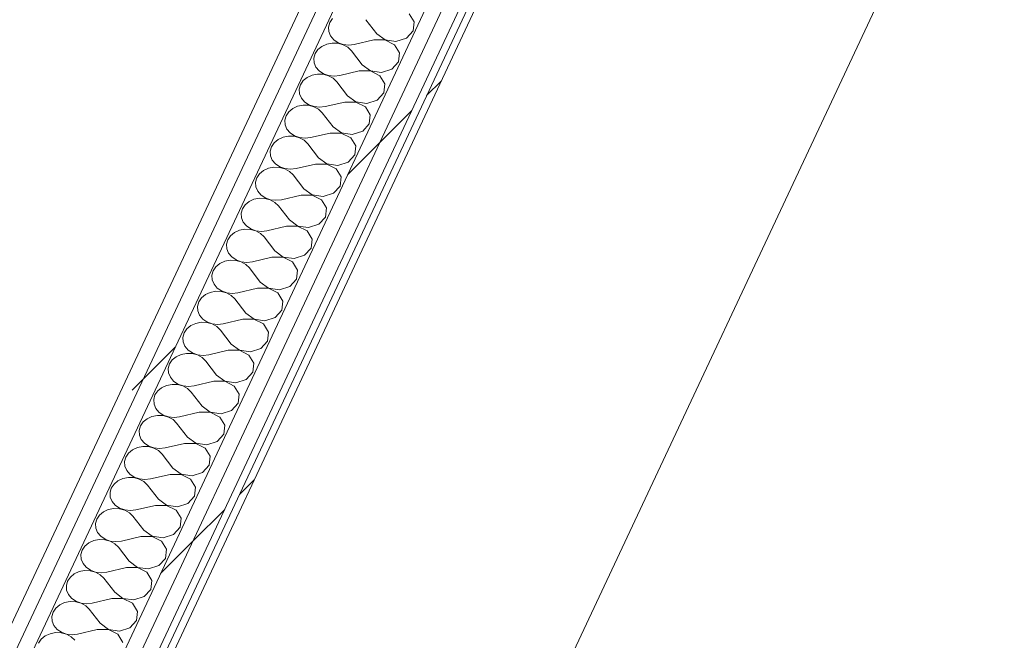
# Model space of a CAD drawing. Header units: millimetres. Extents: x -21126 to 28102, y -1237 to 9397.
# Tile 130 of 226: x -1752 to -896, y 1070 to 1609. Entities that reach past the tile are written whole.
import ezdxf

# ---------------------------------------------------------------- set-up
doc = ezdxf.new("R2010")
doc.units = ezdxf.units.MM
doc.header["$MEASUREMENT"] = 0
doc.linetypes.add('Wipeout_Contour', pattern=[1000, 0, -1000])
doc.layers.add('Nuevo_08_E_Envans secs', color=7, linetype='Continuous')
doc.layers.add('Nuevo_08_E_Envans secs_Pluma_Nº__1', color=7, linetype='Continuous', lineweight=5)
doc.layers.add('Nuevo_08_E_Envans secs_Pluma_Nº__47', color=7, linetype='Continuous', lineweight=20)
for name, color, linetype, lineweight, true_color in [('Nuevo_08_E_Envans secs_Pluma_Nº__102', 7, 'Continuous', 5, 0xcccccc), ('Nuevo_08_E_Envans secs_Pluma_Nº__171', 171, 'Continuous', 13, 0xaaaaff), ('Nuevo_08_E_Envans secs_Pluma_Nº__177', 7, 'Continuous', 15, 0xf7e046)]:
    doc.layers.add(name, color=color, linetype=linetype, lineweight=lineweight, true_color=true_color)
pattern_1 = [(45, (0, 0), (-183.848, 183.848), [195, -65]), (45, (7e-14, 183.85), (-183.848, 183.848), [195, -65])]

# ---------------------------------------------------------------- blocks, each defined once
blk = doc.blocks.new('*X48')
at = {"layer": 'Nuevo_08_E_Envans secs_Pluma_Nº__102', "color": 254, "linetype": 'Continuous', "lineweight": 5, "true_color": 0xcccccc}
for p, q in [((-1480.37, 1609.95), (-1482.72, 1606.47)), ((-1441.82, 1596.78), (-1451.24, 1608.99)), ((-1409.47, 1607.16), (-1413.8, 1614.21)), ((-1482.72, 1606.47), (-1483.82, 1602.59)), ((-1483.82, 1602.59), (-1483.58, 1598.61)), ((-1410.33, 1599.31), (-1409.47, 1607.16)), ((-1483.58, 1598.61), (-1482.02, 1594.84)), ((-1482.02, 1594.84), (-1479.25, 1591.56)), ((-1441.82, 1596.78), (-1434.63, 1591.51)), ((-1425.12, 1590.11), (-1416.12, 1592.99)), ((-1416.12, 1592.99), (-1410.33, 1599.31)), ((-1489.58, 1585.83), (-1493.02, 1583)), ((-1485.33, 1587.78), (-1489.58, 1585.83)), ((-1480.59, 1588.72), (-1485.33, 1587.78)), ((-1475.71, 1588.56), (-1480.59, 1588.72)), ((-1479.25, 1591.56), (-1475.49, 1589.02)), ((-1471.08, 1587.31), (-1475.71, 1588.56)), ((-1475.49, 1589.02), (-1471.02, 1587.42)), ((-1467.03, 1585.09), (-1471.08, 1587.31)), ((-1471.02, 1587.42), (-1466.19, 1586.88)), ((-1463.89, 1582.04), (-1467.03, 1585.09)), ((-1466.19, 1586.88), (-1461.36, 1587.43)), ((-1444.35, 1591.39), (-1461.36, 1587.43)), ((-1434.68, 1591.4), (-1444.35, 1591.39)), ((-1426.46, 1587.26), (-1434.68, 1591.4)), ((-1434.63, 1591.51), (-1425.12, 1590.11)), ((-1422.12, 1580.21), (-1426.46, 1587.26)), ((-1495.38, 1579.51), (-1496.48, 1575.64)), ((-1496.48, 1575.64), (-1496.24, 1571.66)), ((-1493.02, 1583), (-1495.38, 1579.51)), ((-1454.47, 1569.83), (-1463.89, 1582.04)), ((-1422.98, 1572.36), (-1422.12, 1580.21)), ((-1496.24, 1571.66), (-1494.67, 1567.89)), ((-1494.67, 1567.89), (-1491.91, 1564.61)), ((-1454.47, 1569.83), (-1447.28, 1564.56)), ((-1437.77, 1563.16), (-1428.78, 1566.04)), ((-1428.78, 1566.04), (-1422.98, 1572.36)), ((-1502.24, 1558.88), (-1505.67, 1556.05)), ((-1497.99, 1560.83), (-1502.24, 1558.88)), ((-1493.24, 1561.76), (-1497.99, 1560.83)), ((-1488.37, 1561.6), (-1493.24, 1561.76)), ((-1491.91, 1564.61), (-1488.15, 1562.07)), ((-1483.73, 1560.36), (-1488.37, 1561.6)), ((-1488.15, 1562.07), (-1483.68, 1560.47)), ((-1479.69, 1558.14), (-1483.73, 1560.36)), ((-1483.68, 1560.47), (-1478.84, 1559.93)), ((-1476.54, 1555.09), (-1479.69, 1558.14)), ((-1478.84, 1559.93), (-1474.01, 1560.48)), ((-1457, 1564.44), (-1474.01, 1560.48)), ((-1447.34, 1564.45), (-1457, 1564.44)), ((-1439.11, 1560.31), (-1447.34, 1564.45)), ((-1447.28, 1564.56), (-1437.77, 1563.16)), ((-1434.78, 1553.26), (-1439.11, 1560.31)), ((-1508.03, 1552.56), (-1509.13, 1548.68)), ((-1505.67, 1556.05), (-1508.03, 1552.56)), ((-1467.13, 1542.88), (-1476.54, 1555.09)), ((-1435.64, 1545.41), (-1434.78, 1553.26)), ((-1509.13, 1548.68), (-1508.89, 1544.71)), ((-1508.89, 1544.71), (-1507.33, 1540.94)), ((-1507.33, 1540.94), (-1504.56, 1537.66)), ((-1467.13, 1542.88), (-1459.94, 1537.61)), ((-1441.43, 1539.09), (-1435.64, 1545.41)), ((-1514.89, 1531.93), (-1518.33, 1529.1)), ((-1510.64, 1533.88), (-1514.89, 1531.93)), ((-1505.89, 1534.81), (-1510.64, 1533.88)), ((-1501.02, 1534.65), (-1505.89, 1534.81)), ((-1504.56, 1537.66), (-1500.8, 1535.12)), ((-1496.38, 1533.41), (-1501.02, 1534.65)), ((-1500.8, 1535.12), (-1496.33, 1533.52)), ((-1492.34, 1531.18), (-1496.38, 1533.41)), ((-1496.33, 1533.52), (-1491.5, 1532.98)), ((-1491.5, 1532.98), (-1486.67, 1533.53)), ((-1469.66, 1537.49), (-1486.67, 1533.53)), ((-1459.99, 1537.5), (-1469.66, 1537.49)), ((-1451.76, 1533.36), (-1459.99, 1537.5)), ((-1459.94, 1537.61), (-1450.43, 1536.2)), ((-1447.43, 1526.31), (-1451.76, 1533.36)), ((-1450.43, 1536.2), (-1441.43, 1539.09)), ((-1520.68, 1525.61), (-1521.78, 1521.73)), ((-1518.33, 1529.1), (-1520.68, 1525.61)), ((-1489.2, 1528.14), (-1492.34, 1531.18)), ((-1479.78, 1515.93), (-1489.2, 1528.14)), ((-1448.29, 1518.45), (-1447.43, 1526.31)), ((-1521.78, 1521.73), (-1521.54, 1517.76)), ((-1521.54, 1517.76), (-1519.98, 1513.99)), ((-1479.78, 1515.93), (-1472.59, 1510.66)), ((-1454.08, 1512.14), (-1448.29, 1518.45)), ((-1523.29, 1506.93), (-1527.54, 1504.98)), ((-1518.55, 1507.86), (-1523.29, 1506.93)), ((-1519.98, 1513.99), (-1517.21, 1510.71)), ((-1513.67, 1507.7), (-1518.55, 1507.86)), ((-1517.21, 1510.71), (-1513.45, 1508.17)), ((-1509.04, 1506.46), (-1513.67, 1507.7)), ((-1513.45, 1508.17), (-1508.98, 1506.57)), ((-1504.99, 1504.23), (-1509.04, 1506.46)), ((-1508.98, 1506.57), (-1504.15, 1506.02)), ((-1504.15, 1506.02), (-1499.32, 1506.58)), ((-1482.31, 1510.54), (-1499.32, 1506.58)), ((-1472.64, 1510.55), (-1482.31, 1510.54)), ((-1464.42, 1506.41), (-1472.64, 1510.55)), ((-1472.59, 1510.66), (-1463.08, 1509.25)), ((-1460.08, 1499.36), (-1464.42, 1506.41)), ((-1463.08, 1509.25), (-1454.08, 1512.14)), ((-1533.34, 1498.66), (-1534.44, 1494.78)), ((-1530.98, 1502.15), (-1533.34, 1498.66)), ((-1527.54, 1504.98), (-1530.98, 1502.15)), ((-1501.85, 1501.19), (-1504.99, 1504.23)), ((-1492.43, 1488.98), (-1501.85, 1501.19)), ((-1460.94, 1491.5), (-1460.08, 1499.36)), ((-1534.44, 1494.78), (-1534.2, 1490.81)), ((-1534.2, 1490.81), (-1532.63, 1487.04)), ((-1492.43, 1488.98), (-1485.24, 1483.7)), ((-1466.74, 1485.19), (-1460.94, 1491.5)), ((-1531.2, 1480.91), (-1535.95, 1479.98)), ((-1532.63, 1487.04), (-1529.87, 1483.76)), ((-1526.33, 1480.75), (-1531.2, 1480.91)), ((-1529.87, 1483.76), (-1526.11, 1481.22)), ((-1521.69, 1479.51), (-1526.33, 1480.75)), ((-1526.11, 1481.22), (-1521.64, 1479.62)), ((-1494.96, 1483.59), (-1511.97, 1479.63)), ((-1485.3, 1483.6), (-1494.96, 1483.59)), ((-1477.07, 1479.46), (-1485.3, 1483.6)), ((-1485.24, 1483.7), (-1475.73, 1482.3)), ((-1475.73, 1482.3), (-1466.74, 1485.19)), ((-1543.63, 1475.2), (-1545.99, 1471.71)), ((-1540.2, 1478.02), (-1543.63, 1475.2)), ((-1535.95, 1479.98), (-1540.2, 1478.02)), ((-1517.65, 1477.28), (-1521.69, 1479.51)), ((-1521.64, 1479.62), (-1516.8, 1479.07)), ((-1514.5, 1474.24), (-1517.65, 1477.28)), ((-1516.8, 1479.07), (-1511.97, 1479.63)), ((-1505.08, 1462.03), (-1514.5, 1474.24)), ((-1472.74, 1472.41), (-1477.07, 1479.46)), ((-1473.6, 1464.55), (-1472.74, 1472.41)), ((-1545.99, 1471.71), (-1547.09, 1467.83)), ((-1547.09, 1467.83), (-1546.85, 1463.86)), ((-1546.85, 1463.86), (-1545.29, 1460.08)), ((-1479.39, 1458.24), (-1473.6, 1464.55)), ((-1545.29, 1460.08), (-1542.52, 1456.81)), ((-1542.52, 1456.81), (-1538.76, 1454.27)), ((-1507.62, 1456.64), (-1524.62, 1452.68)), ((-1497.95, 1456.64), (-1507.62, 1456.64)), ((-1505.08, 1462.03), (-1497.9, 1456.75)), ((-1489.72, 1452.51), (-1497.95, 1456.64)), ((-1497.9, 1456.75), (-1488.39, 1455.35)), ((-1488.39, 1455.35), (-1479.39, 1458.24)), ((-1556.29, 1448.25), (-1558.64, 1444.76)), ((-1552.85, 1451.07), (-1556.29, 1448.25)), ((-1548.6, 1453.03), (-1552.85, 1451.07)), ((-1543.85, 1453.96), (-1548.6, 1453.03)), ((-1538.98, 1453.8), (-1543.85, 1453.96)), ((-1534.34, 1452.56), (-1538.98, 1453.8)), ((-1538.76, 1454.27), (-1534.29, 1452.67)), ((-1530.3, 1450.33), (-1534.34, 1452.56)), ((-1534.29, 1452.67), (-1529.46, 1452.12)), ((-1527.16, 1447.29), (-1530.3, 1450.33)), ((-1529.46, 1452.12), (-1524.62, 1452.68)), ((-1517.74, 1435.07), (-1527.16, 1447.29)), ((-1485.39, 1445.46), (-1489.72, 1452.51)), ((-1558.64, 1444.76), (-1559.74, 1440.88)), ((-1559.74, 1440.88), (-1559.5, 1436.9)), ((-1492.04, 1431.29), (-1486.25, 1437.6)), ((-1486.25, 1437.6), (-1485.39, 1445.46)), ((-1559.5, 1436.9), (-1557.94, 1433.13)), ((-1557.94, 1433.13), (-1555.17, 1429.85)), ((-1555.17, 1429.85), (-1551.41, 1427.32)), ((-1520.27, 1429.68), (-1537.28, 1425.73)), ((-1510.6, 1429.69), (-1520.27, 1429.68)), ((-1517.74, 1435.07), (-1510.55, 1429.8)), ((-1502.38, 1425.55), (-1510.6, 1429.69)), ((-1510.55, 1429.8), (-1501.04, 1428.4)), ((-1501.04, 1428.4), (-1492.04, 1431.29)), ((-1568.94, 1421.29), (-1571.3, 1417.81)), ((-1565.5, 1424.12), (-1568.94, 1421.29)), ((-1561.25, 1426.08), (-1565.5, 1424.12)), ((-1556.51, 1427.01), (-1561.25, 1426.08)), ((-1551.63, 1426.85), (-1556.51, 1427.01)), ((-1547, 1425.61), (-1551.63, 1426.85)), ((-1551.41, 1427.32), (-1546.94, 1425.72)), ((-1542.95, 1423.38), (-1547, 1425.61)), ((-1546.94, 1425.72), (-1542.11, 1425.17)), ((-1539.81, 1420.34), (-1542.95, 1423.38)), ((-1542.11, 1425.17), (-1537.28, 1425.73)), ((-1498.04, 1418.51), (-1502.38, 1425.55)), ((-1571.3, 1417.81), (-1572.4, 1413.93)), ((-1572.4, 1413.93), (-1572.16, 1409.95)), ((-1530.39, 1408.12), (-1539.81, 1420.34)), ((-1498.9, 1410.65), (-1498.04, 1418.51)), ((-1572.16, 1409.95), (-1570.59, 1406.18)), ((-1570.59, 1406.18), (-1567.83, 1402.9)), ((-1530.39, 1408.12), (-1523.2, 1402.85)), ((-1513.69, 1401.45), (-1504.7, 1404.34)), ((-1504.7, 1404.34), (-1498.9, 1410.65)), ((-1578.16, 1397.17), (-1581.59, 1394.34)), ((-1573.91, 1399.13), (-1578.16, 1397.17)), ((-1569.16, 1400.06), (-1573.91, 1399.13)), ((-1564.29, 1399.9), (-1569.16, 1400.06)), ((-1567.83, 1402.9), (-1564.07, 1400.37)), ((-1559.65, 1398.66), (-1564.29, 1399.9)), ((-1564.07, 1400.37), (-1559.6, 1398.77)), ((-1555.61, 1396.43), (-1559.65, 1398.66)), ((-1559.6, 1398.77), (-1554.76, 1398.22)), ((-1552.46, 1393.38), (-1555.61, 1396.43)), ((-1554.76, 1398.22), (-1549.93, 1398.77)), ((-1532.92, 1402.73), (-1549.93, 1398.77)), ((-1523.26, 1402.74), (-1532.92, 1402.73)), ((-1515.03, 1398.6), (-1523.26, 1402.74)), ((-1523.2, 1402.85), (-1513.69, 1401.45)), ((-1510.7, 1391.55), (-1515.03, 1398.6)), ((-1583.95, 1390.86), (-1585.05, 1386.98)), ((-1585.05, 1386.98), (-1584.81, 1383)), ((-1581.59, 1394.34), (-1583.95, 1390.86)), ((-1543.04, 1381.17), (-1552.46, 1393.38)), ((-1511.56, 1383.7), (-1510.7, 1391.55)), ((-1584.81, 1383), (-1583.25, 1379.23)), ((-1583.25, 1379.23), (-1580.48, 1375.95)), ((-1543.04, 1381.17), (-1535.86, 1375.9)), ((-1517.35, 1377.39), (-1511.56, 1383.7)), ((-1590.81, 1370.22), (-1594.25, 1367.39)), ((-1586.56, 1372.17), (-1590.81, 1370.22)), ((-1581.81, 1373.11), (-1586.56, 1372.17)), ((-1576.94, 1372.95), (-1581.81, 1373.11)), ((-1580.48, 1375.95), (-1576.72, 1373.42)), ((-1572.3, 1371.71), (-1576.94, 1372.95)), ((-1576.72, 1373.42), (-1572.25, 1371.81)), ((-1568.26, 1369.48), (-1572.3, 1371.71)), ((-1572.25, 1371.81), (-1567.42, 1371.27)), ((-1565.12, 1366.43), (-1568.26, 1369.48)), ((-1567.42, 1371.27), (-1562.58, 1371.82)), ((-1545.58, 1375.78), (-1562.58, 1371.82)), ((-1535.91, 1375.79), (-1545.58, 1375.78)), ((-1527.68, 1371.65), (-1535.91, 1375.79)), ((-1535.86, 1375.9), (-1526.35, 1374.5)), ((-1523.35, 1364.6), (-1527.68, 1371.65)), ((-1526.35, 1374.5), (-1517.35, 1377.39)), ((-1596.6, 1363.91), (-1597.7, 1360.03)), ((-1594.25, 1367.39), (-1596.6, 1363.91)), ((-1555.7, 1354.22), (-1565.12, 1366.43)), ((-1524.21, 1356.75), (-1523.35, 1364.6)), ((-1597.7, 1360.03), (-1597.46, 1356.05)), ((-1597.46, 1356.05), (-1595.9, 1352.28)), ((-1595.9, 1352.28), (-1593.13, 1349)), ((-1555.7, 1354.22), (-1548.51, 1348.95)), ((-1530, 1350.43), (-1524.21, 1356.75)), ((-1599.21, 1345.22), (-1603.46, 1343.27)), ((-1594.47, 1346.16), (-1599.21, 1345.22)), ((-1589.59, 1346), (-1594.47, 1346.16)), ((-1593.13, 1349), (-1589.37, 1346.46)), ((-1584.96, 1344.75), (-1589.59, 1346)), ((-1589.37, 1346.46), (-1584.9, 1344.86)), ((-1580.91, 1342.53), (-1584.96, 1344.75)), ((-1584.9, 1344.86), (-1580.07, 1344.32)), ((-1580.07, 1344.32), (-1575.24, 1344.87)), ((-1558.23, 1348.83), (-1575.24, 1344.87)), ((-1548.56, 1348.84), (-1558.23, 1348.83)), ((-1540.33, 1344.7), (-1548.56, 1348.84)), ((-1548.51, 1348.95), (-1539, 1347.55)), ((-1536, 1337.65), (-1540.33, 1344.7)), ((-1539, 1347.55), (-1530, 1350.43)), ((-1609.26, 1336.95), (-1610.36, 1333.08)), ((-1606.9, 1340.44), (-1609.26, 1336.95)), ((-1603.46, 1343.27), (-1606.9, 1340.44)), ((-1577.77, 1339.48), (-1580.91, 1342.53)), ((-1568.35, 1327.27), (-1577.77, 1339.48)), ((-1536.86, 1329.8), (-1536, 1337.65)), ((-1610.36, 1333.08), (-1610.12, 1329.1)), ((-1610.12, 1329.1), (-1608.55, 1325.33)), ((-1568.35, 1327.27), (-1561.16, 1322)), ((-1542.66, 1323.48), (-1536.86, 1329.8)), ((-1611.87, 1318.27), (-1616.12, 1316.32)), ((-1607.12, 1319.2), (-1611.87, 1318.27)), ((-1608.55, 1325.33), (-1605.79, 1322.05)), ((-1602.25, 1319.04), (-1607.12, 1319.2)), ((-1605.79, 1322.05), (-1602.02, 1319.51)), ((-1597.61, 1317.8), (-1602.25, 1319.04)), ((-1602.02, 1319.51), (-1597.56, 1317.91)), ((-1593.57, 1315.58), (-1597.61, 1317.8)), ((-1597.56, 1317.91), (-1592.72, 1317.37)), ((-1592.72, 1317.37), (-1587.89, 1317.92)), ((-1570.88, 1321.88), (-1587.89, 1317.92)), ((-1561.22, 1321.89), (-1570.88, 1321.88)), ((-1552.99, 1317.75), (-1561.22, 1321.89)), ((-1561.16, 1322), (-1551.65, 1320.6)), ((-1551.65, 1320.6), (-1542.66, 1323.48)), ((-1621.91, 1310), (-1623.01, 1306.12)), ((-1619.55, 1313.49), (-1621.91, 1310)), ((-1616.12, 1316.32), (-1619.55, 1313.49)), ((-1590.42, 1312.53), (-1593.57, 1315.58)), ((-1581, 1300.32), (-1590.42, 1312.53)), ((-1548.66, 1310.7), (-1552.99, 1317.75)), ((-1549.52, 1302.85), (-1548.66, 1310.7)), ((-1623.01, 1306.12), (-1622.77, 1302.15)), ((-1622.77, 1302.15), (-1621.21, 1298.38)), ((-1555.31, 1296.53), (-1549.52, 1302.85)), ((-1619.77, 1292.25), (-1624.52, 1291.32)), ((-1621.21, 1298.38), (-1618.44, 1295.1)), ((-1614.9, 1292.09), (-1619.77, 1292.25)), ((-1618.44, 1295.1), (-1614.68, 1292.56)), ((-1614.68, 1292.56), (-1610.21, 1290.96)), ((-1583.54, 1294.93), (-1600.54, 1290.97)), ((-1573.87, 1294.94), (-1583.54, 1294.93)), ((-1581, 1300.32), (-1573.82, 1295.05)), ((-1565.64, 1290.8), (-1573.87, 1294.94)), ((-1573.82, 1295.05), (-1564.31, 1293.64)), ((-1564.31, 1293.64), (-1555.31, 1296.53)), ((-1632.21, 1286.54), (-1634.56, 1283.05)), ((-1628.77, 1289.37), (-1632.21, 1286.54)), ((-1624.52, 1291.32), (-1628.77, 1289.37)), ((-1610.26, 1290.85), (-1614.9, 1292.09)), ((-1606.22, 1288.62), (-1610.26, 1290.85)), ((-1610.21, 1290.96), (-1605.38, 1290.42)), ((-1603.08, 1285.58), (-1606.22, 1288.62)), ((-1605.38, 1290.42), (-1600.54, 1290.97)), ((-1593.66, 1273.37), (-1603.08, 1285.58)), ((-1561.31, 1283.75), (-1565.64, 1290.8)), ((-1562.17, 1275.89), (-1561.31, 1283.75)), ((-1634.56, 1283.05), (-1635.66, 1279.17)), ((-1635.66, 1279.17), (-1635.42, 1275.2)), ((-1635.42, 1275.2), (-1633.86, 1271.43)), ((-1567.96, 1269.58), (-1562.17, 1275.89)), ((-1633.86, 1271.43), (-1631.09, 1268.15)), ((-1631.09, 1268.15), (-1627.33, 1265.61)), ((-1596.19, 1267.98), (-1613.2, 1264.02)), ((-1586.52, 1267.99), (-1596.19, 1267.98)), ((-1593.66, 1273.37), (-1586.47, 1268.1)), ((-1578.29, 1263.85), (-1586.52, 1267.99)), ((-1586.47, 1268.1), (-1576.96, 1266.69)), ((-1576.96, 1266.69), (-1567.96, 1269.58)), ((-1644.86, 1259.59), (-1647.22, 1256.1)), ((-1641.42, 1262.42), (-1644.86, 1259.59)), ((-1637.17, 1264.37), (-1641.42, 1262.42)), ((-1632.43, 1265.3), (-1637.17, 1264.37)), ((-1627.55, 1265.14), (-1632.43, 1265.3)), ((-1622.92, 1263.9), (-1627.55, 1265.14)), ((-1627.33, 1265.61), (-1622.86, 1264.01)), ((-1618.87, 1261.67), (-1622.92, 1263.9)), ((-1622.86, 1264.01), (-1618.03, 1263.46)), ((-1615.73, 1258.63), (-1618.87, 1261.67)), ((-1618.03, 1263.46), (-1613.2, 1264.02)), ((-1606.31, 1246.42), (-1615.73, 1258.63)), ((-1573.96, 1256.8), (-1578.29, 1263.85)), ((-1647.22, 1256.1), (-1648.32, 1252.22)), ((-1648.32, 1252.22), (-1648.08, 1248.25)), ((-1574.82, 1248.94), (-1573.96, 1256.8)), ((-1648.08, 1248.25), (-1646.51, 1244.48)), ((-1646.51, 1244.48), (-1643.75, 1241.2)), ((-1643.75, 1241.2), (-1639.98, 1238.66)), ((-1608.84, 1241.03), (-1625.85, 1237.07)), ((-1599.18, 1241.04), (-1608.84, 1241.03)), ((-1606.31, 1246.42), (-1599.12, 1241.14)), ((-1590.95, 1236.9), (-1599.18, 1241.04)), ((-1599.12, 1241.14), (-1589.61, 1239.74)), ((-1589.61, 1239.74), (-1580.62, 1242.63)), ((-1580.62, 1242.63), (-1574.82, 1248.94)), ((-1657.51, 1232.64), (-1659.87, 1229.15)), ((-1654.08, 1235.46), (-1657.51, 1232.64)), ((-1649.83, 1237.42), (-1654.08, 1235.46)), ((-1645.08, 1238.35), (-1649.83, 1237.42)), ((-1640.21, 1238.19), (-1645.08, 1238.35)), ((-1635.57, 1236.95), (-1640.21, 1238.19)), ((-1639.98, 1238.66), (-1635.52, 1237.06)), ((-1631.53, 1234.72), (-1635.57, 1236.95)), ((-1635.52, 1237.06), (-1630.68, 1236.51)), ((-1628.38, 1231.68), (-1631.53, 1234.72)), ((-1630.68, 1236.51), (-1625.85, 1237.07)), ((-1586.62, 1229.85), (-1590.95, 1236.9)), ((-1659.87, 1229.15), (-1660.97, 1225.27)), ((-1660.97, 1225.27), (-1660.73, 1221.3)), ((-1618.96, 1219.47), (-1628.38, 1231.68)), ((-1587.48, 1221.99), (-1586.62, 1229.85)), ((-1660.73, 1221.3), (-1659.17, 1217.52)), ((-1659.17, 1217.52), (-1656.4, 1214.25)), ((-1618.96, 1219.47), (-1611.78, 1214.19)), ((-1602.27, 1212.79), (-1593.27, 1215.68)), ((-1593.27, 1215.68), (-1587.48, 1221.99)), ((-1666.73, 1208.51), (-1670.17, 1205.68)), ((-1662.48, 1210.47), (-1666.73, 1208.51)), ((-1657.73, 1211.4), (-1662.48, 1210.47)), ((-1652.86, 1211.24), (-1657.73, 1211.4)), ((-1656.4, 1214.25), (-1652.64, 1211.71)), ((-1648.22, 1210), (-1652.86, 1211.24)), ((-1652.64, 1211.71), (-1648.17, 1210.11)), ((-1644.18, 1207.77), (-1648.22, 1210)), ((-1648.17, 1210.11), (-1643.34, 1209.56)), ((-1641.04, 1204.73), (-1644.18, 1207.77)), ((-1643.34, 1209.56), (-1638.5, 1210.12)), ((-1621.5, 1214.08), (-1638.5, 1210.12)), ((-1611.83, 1214.08), (-1621.5, 1214.08)), ((-1603.6, 1209.95), (-1611.83, 1214.08)), ((-1611.78, 1214.19), (-1602.27, 1212.79)), ((-1599.27, 1202.9), (-1603.6, 1209.95)), ((-1672.52, 1202.2), (-1673.62, 1198.32)), ((-1673.62, 1198.32), (-1673.38, 1194.34)), ((-1670.17, 1205.68), (-1672.52, 1202.2)), ((-1631.62, 1192.51), (-1641.04, 1204.73)), ((-1600.13, 1195.04), (-1599.27, 1202.9)), ((-1673.38, 1194.34), (-1671.82, 1190.57)), ((-1671.82, 1190.57), (-1669.05, 1187.29)), ((-1631.62, 1192.51), (-1624.43, 1187.24)), ((-1605.92, 1188.73), (-1600.13, 1195.04)), ((-1679.38, 1181.56), (-1682.82, 1178.73)), ((-1675.13, 1183.52), (-1679.38, 1181.56)), ((-1670.39, 1184.45), (-1675.13, 1183.52)), ((-1665.51, 1184.29), (-1670.39, 1184.45)), ((-1669.05, 1187.29), (-1665.29, 1184.76)), ((-1660.88, 1183.05), (-1665.51, 1184.29)), ((-1665.29, 1184.76), (-1660.82, 1183.16)), ((-1656.83, 1180.82), (-1660.88, 1183.05)), ((-1660.82, 1183.16), (-1655.99, 1182.61)), ((-1655.99, 1182.61), (-1651.16, 1183.17)), ((-1634.15, 1187.12), (-1651.16, 1183.17)), ((-1624.48, 1187.13), (-1634.15, 1187.12)), ((-1616.25, 1182.99), (-1624.48, 1187.13)), ((-1624.43, 1187.24), (-1614.92, 1185.84)), ((-1611.92, 1175.95), (-1616.25, 1182.99)), ((-1614.92, 1185.84), (-1605.92, 1188.73)), ((-1685.18, 1175.25), (-1686.28, 1171.37)), ((-1682.82, 1178.73), (-1685.18, 1175.25)), ((-1653.69, 1177.78), (-1656.83, 1180.82)), ((-1644.27, 1165.56), (-1653.69, 1177.78)), ((-1612.78, 1168.09), (-1611.92, 1175.95)), ((-1686.28, 1171.37), (-1686.04, 1167.39)), ((-1686.04, 1167.39), (-1684.47, 1163.62)), ((-1644.27, 1165.56), (-1637.08, 1160.29)), ((-1618.58, 1161.78), (-1612.78, 1168.09)), ((-1687.79, 1156.57), (-1692.04, 1154.61)), ((-1683.04, 1157.5), (-1687.79, 1156.57)), ((-1684.47, 1163.62), (-1681.7, 1160.34)), ((-1678.16, 1157.34), (-1683.04, 1157.5)), ((-1681.7, 1160.34), (-1677.94, 1157.81)), ((-1673.53, 1156.1), (-1678.16, 1157.34)), ((-1677.94, 1157.81), (-1673.48, 1156.21)), ((-1669.49, 1153.87), (-1673.53, 1156.1)), ((-1673.48, 1156.21), (-1668.64, 1155.66)), ((-1668.64, 1155.66), (-1663.81, 1156.21)), ((-1646.8, 1160.17), (-1663.81, 1156.21)), ((-1637.14, 1160.18), (-1646.8, 1160.17)), ((-1628.91, 1156.04), (-1637.14, 1160.18)), ((-1637.08, 1160.29), (-1627.57, 1158.89)), ((-1624.58, 1148.99), (-1628.91, 1156.04)), ((-1627.57, 1158.89), (-1618.58, 1161.78)), ((-1697.83, 1148.3), (-1698.93, 1144.42)), ((-1695.47, 1151.78), (-1697.83, 1148.3)), ((-1692.04, 1154.61), (-1695.47, 1151.78)), ((-1666.34, 1150.82), (-1669.49, 1153.87)), ((-1656.92, 1138.61), (-1666.34, 1150.82)), ((-1625.44, 1141.14), (-1624.58, 1148.99)), ((-1698.93, 1144.42), (-1698.69, 1140.44)), ((-1698.69, 1140.44), (-1697.13, 1136.67)), ((-1656.92, 1138.61), (-1649.74, 1133.34)), ((-1631.23, 1134.83), (-1625.44, 1141.14)), ((-1700.44, 1129.61), (-1704.69, 1127.66)), ((-1695.69, 1130.55), (-1700.44, 1129.61)), ((-1697.13, 1136.67), (-1694.36, 1133.39)), ((-1690.82, 1130.39), (-1695.69, 1130.55)), ((-1694.36, 1133.39), (-1690.6, 1130.86)), ((-1686.18, 1129.15), (-1690.82, 1130.39)), ((-1690.6, 1130.86), (-1686.13, 1129.25)), ((-1659.46, 1133.22), (-1676.46, 1129.26)), ((-1649.79, 1133.23), (-1659.46, 1133.22)), ((-1641.56, 1129.09), (-1649.79, 1133.23)), ((-1649.74, 1133.34), (-1640.23, 1131.94)), ((-1640.23, 1131.94), (-1631.23, 1134.83)), ((-1710.48, 1121.35), (-1711.58, 1117.47)), ((-1708.13, 1124.83), (-1710.48, 1121.35)), ((-1704.69, 1127.66), (-1708.13, 1124.83)), ((-1682.14, 1126.92), (-1686.18, 1129.15)), ((-1686.13, 1129.25), (-1681.3, 1128.71)), ((-1679, 1123.87), (-1682.14, 1126.92)), ((-1681.3, 1128.71), (-1676.46, 1129.26)), ((-1669.58, 1111.66), (-1679, 1123.87)), ((-1637.23, 1122.04), (-1641.56, 1129.09)), ((-1638.09, 1114.19), (-1637.23, 1122.04)), ((-1711.58, 1117.47), (-1711.34, 1113.49)), ((-1711.34, 1113.49), (-1709.78, 1109.72)), ((-1643.88, 1107.87), (-1638.09, 1114.19)), ((-1709.78, 1109.72), (-1707.01, 1106.44)), ((-1707.01, 1106.44), (-1703.25, 1103.9)), ((-1703.25, 1103.9), (-1698.78, 1102.3)), ((-1672.11, 1106.27), (-1689.12, 1102.31)), ((-1662.44, 1106.28), (-1672.11, 1106.27)), ((-1669.58, 1111.66), (-1662.39, 1106.39)), ((-1654.21, 1102.14), (-1662.44, 1106.28)), ((-1662.39, 1106.39), (-1652.88, 1104.99)), ((-1652.88, 1104.99), (-1643.88, 1107.87)), ((-1720.78, 1097.88), (-1723.14, 1094.39)), ((-1717.34, 1100.71), (-1720.78, 1097.88)), ((-1713.09, 1102.66), (-1717.34, 1100.71)), ((-1708.35, 1103.6), (-1713.09, 1102.66)), ((-1703.47, 1103.44), (-1708.35, 1103.6)), ((-1698.84, 1102.19), (-1703.47, 1103.44)), ((-1694.79, 1099.97), (-1698.84, 1102.19)), ((-1698.78, 1102.3), (-1693.95, 1101.76)), ((-1691.65, 1096.92), (-1694.79, 1099.97)), ((-1693.95, 1101.76), (-1689.12, 1102.31)), ((-1682.23, 1084.71), (-1691.65, 1096.92)), ((-1649.88, 1095.09), (-1654.21, 1102.14)), ((-1723.14, 1094.39), (-1724.24, 1090.52)), ((-1724.24, 1090.52), (-1724, 1086.54)), ((-1656.54, 1080.92), (-1650.74, 1087.24)), ((-1650.74, 1087.24), (-1649.88, 1095.09)), ((-1724, 1086.54), (-1722.43, 1082.77)), ((-1722.43, 1082.77), (-1719.66, 1079.49)), ((-1719.66, 1079.49), (-1715.9, 1076.95)), ((-1684.76, 1079.32), (-1701.77, 1075.36)), ((-1675.1, 1079.33), (-1684.76, 1079.32)), ((-1682.23, 1084.71), (-1675.04, 1079.44)), ((-1666.87, 1075.19), (-1675.1, 1079.33)), ((-1675.04, 1079.44), (-1665.53, 1078.04)), ((-1665.53, 1078.04), (-1656.54, 1080.92)), ((-1733.43, 1070.93), (-1735.79, 1067.44)), ((-1730, 1073.76), (-1733.43, 1070.93)), ((-1725.75, 1075.71), (-1730, 1073.76)), ((-1721, 1076.64), (-1725.75, 1075.71)), ((-1716.12, 1076.48), (-1721, 1076.64)), ((-1711.49, 1075.24), (-1716.12, 1076.48)), ((-1715.9, 1076.95), (-1711.44, 1075.35)), ((-1707.44, 1073.02), (-1711.49, 1075.24)), ((-1711.44, 1075.35), (-1706.6, 1074.81)), ((-1704.3, 1069.97), (-1707.44, 1073.02)), ((-1706.6, 1074.81), (-1701.77, 1075.36)), ((-1662.54, 1068.14), (-1666.87, 1075.19))]:
    blk.add_line(p, q, dxfattribs=at)
blk = doc.blocks.new('Elem Sección_42_1')
at = {"layer": 'Nuevo_08_E_Envans secs', "lineweight": 0}
blk.add_blockref('*X48', (0, 0), dxfattribs=at)
at = {"color": 254, "linetype": 'Wipeout_Contour', "lineweight": 0, "ltscale": 9768.543606}
blk.add_wipeout([(-1075.18, 2541.48), (-2108.38, 340.79), (-2095.5, 336.77), (-1062.3, 2537.45)], dxfattribs=at).dxf.layer = 'Nuevo_08_E_Envans secs'
at = {"layer": 'Nuevo_08_E_Envans secs_Pluma_Nº__177', "linetype": 'Continuous', "lineweight": 15, "true_color": 0xf7e046}
h = blk.add_hatch(dxfattribs=at)
h.set_pattern_fill('Panellat_HPL_0001', color=53, style=0, pattern_type=2)
h.set_pattern_definition(pattern_1)
h.paths.add_polyline_path([(-1075.18, 2541.48), (-2108.38, 340.79), (-2095.5, 336.77), (-1062.3, 2537.45)])
at = {"color": 254, "linetype": 'Wipeout_Contour', "lineweight": 0, "ltscale": 14619.882597}
blk.add_wipeout([(-2100.44, 326.25), (-2087.55, 322.23), (-1044.48, 2543.94), (-1057.36, 2547.97), (-1062.3, 2537.45), (-2095.5, 336.77)], dxfattribs=at).dxf.layer = 'Nuevo_08_E_Envans secs'
at = {"layer": 'Nuevo_08_E_Envans secs_Pluma_Nº__177', "linetype": 'Continuous', "lineweight": 15, "true_color": 0xf7e046}
h = blk.add_hatch(dxfattribs=at)
h.set_pattern_fill('Panellat_HPL_0001', color=53, style=0, pattern_type=2)
h.set_pattern_definition(pattern_1)
h.paths.add_polyline_path([(-2100.44, 326.25), (-2087.55, 322.23), (-1044.48, 2543.94), (-1057.36, 2547.97), (-1062.3, 2537.45), (-2095.5, 336.77)])
at = {"color": 254, "linetype": 'Wipeout_Contour', "lineweight": 0, "ltscale": 12340.295472}
blk.add_wipeout([(-948.54, 2578.87), (-2032.99, 269.03), (-2020.11, 265.01), (-930.72, 2585.36), (-943.61, 2589.39)], dxfattribs=at).dxf.layer = 'Nuevo_08_E_Envans secs'
at = {"layer": 'Nuevo_08_E_Envans secs_Pluma_Nº__177', "linetype": 'Continuous', "lineweight": 15, "true_color": 0xf7e046}
h = blk.add_hatch(dxfattribs=at)
h.set_pattern_fill('Panellat_HPL_0001', color=53, style=0, pattern_type=2)
h.set_pattern_definition(pattern_1)
h.paths.add_polyline_path([(-948.54, 2578.87), (-2032.99, 269.03), (-2020.11, 265.01), (-930.72, 2585.36), (-943.61, 2589.39)])
at = {"color": 254, "linetype": 'Wipeout_Contour', "lineweight": 0, "ltscale": 12313.897698}
blk.add_wipeout([(-930.72, 2585.36), (-2020.11, 265.01), (-2007.22, 260.99), (-912.9, 2591.85), (-925.79, 2595.87)], dxfattribs=at).dxf.layer = 'Nuevo_08_E_Envans secs'
at = {"layer": 'Nuevo_08_E_Envans secs_Pluma_Nº__177', "linetype": 'Continuous', "lineweight": 15, "true_color": 0xf7e046}
h = blk.add_hatch(dxfattribs=at)
h.set_pattern_fill('Panellat_HPL_0001', color=53, style=0, pattern_type=2)
h.set_pattern_definition(pattern_1)
h.paths.add_polyline_path([(-930.72, 2585.36), (-2020.11, 265.01), (-2007.22, 260.99), (-912.9, 2591.85), (-925.79, 2595.87)])
at = {"color": 254, "linetype": 'Wipeout_Contour', "lineweight": 0, "ltscale": 9529.859268}
blk.add_wipeout([(-2001.28, 259.13), (-1995.33, 257.27), (-896.46, 2597.84), (-902.4, 2599.7)], dxfattribs=at).dxf.layer = 'Nuevo_08_E_Envans secs'
at = {"layer": 'Nuevo_08_E_Envans secs_Pluma_Nº__171', "linetype": 'Continuous', "lineweight": 13, "true_color": 0xaaaaff}
h = blk.add_hatch(dxfattribs=at)
h.set_pattern_fill('Panellat_HPL_0001', color=161, style=0, pattern_type=2)
h.set_pattern_definition(pattern_1)
h.paths.add_polyline_path([(-2001.28, 259.13), (-1995.33, 257.27), (-896.46, 2597.84), (-902.4, 2599.7)])
at = {"layer": 'Nuevo_08_E_Envans secs_Pluma_Nº__1', "color": 7, "linetype": 'Continuous', "lineweight": 5}
for p, q in [((-904.68, 2594.84), (-2001.28, 259.13)), ((-896.46, 2597.84), (-1995.33, 257.27)), ((-930.72, 2585.36), (-2020.11, 265.01)), ((-912.9, 2591.85), (-2007.22, 260.99)), ((-948.54, 2578.87), (-2032.99, 269.03)), ((-1044.48, 2543.94), (-2087.55, 322.23)), ((-1062.3, 2537.45), (-2095.5, 336.77)), ((-1080.12, 2530.97), (-2103.45, 351.3))]:
    blk.add_line(p, q, dxfattribs=at)
at = {"layer": 'Nuevo_08_E_Envans secs_Pluma_Nº__47', "color": 7, "linetype": 'Continuous', "lineweight": 20}
blk.add_line((-1995.33, -482.88), (-896.46, 1857.68), dxfattribs=at)

msp = doc.modelspace()

# ---------------------------------------------------------------- block references
at = {"layer": 'Nuevo_08_E_Envans secs', "lineweight": 0}
msp.add_blockref('Elem Sección_42_1', (0, 0), dxfattribs=at)

doc.saveas('drawing.dxf')
